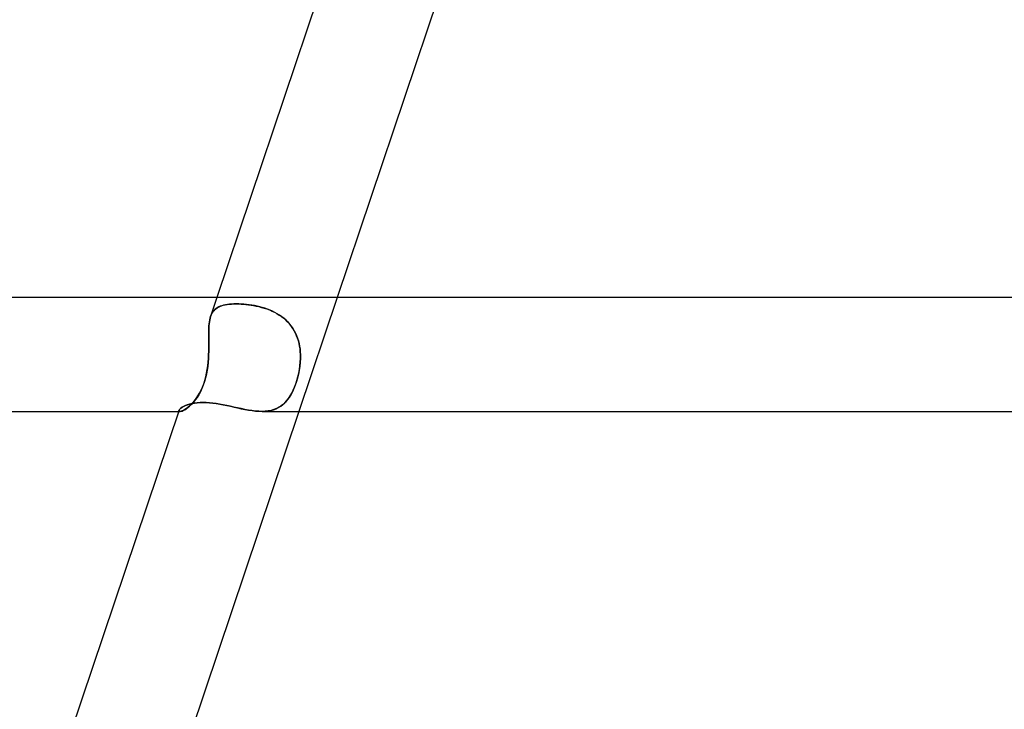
# Model space of a CAD drawing. Header units: millimetres. Extents: x -630 to 630, y -2 to 380.
# Tile 35 of 108: x -253 to -218, y 332 to 356. Entities that reach past the tile are written whole.
import ezdxf

# ---------------------------------------------------------------- set-up
doc = ezdxf.new("R2010")
doc.units = ezdxf.units.MM
doc.layers.add('HIDDEN', color=7, linetype='Continuous')
doc.layers.add('THICK', color=7, linetype='Continuous')

msp = doc.modelspace()

# ---------------------------------------------------------------- linework, layer by layer
at = {"layer": 'HIDDEN'}
for p, q in [((-246.131, 346), (-246.354, 345.339)), ((-241.912, 346), (-243.256, 342)), ((-246.279, 345.493), (-246.247, 345.535)), ((-246.243, 345.539), (-246.277, 345.496)), ((-246.247, 345.535), (-246.211, 345.573)), ((-246.206, 345.578), (-246.243, 345.539)), ((-246.211, 345.573), (-246.171, 345.608)), ((-246.164, 345.613), (-246.206, 345.578)), ((-246.171, 345.608), (-246.127, 345.639)), ((-246.119, 345.644), (-246.164, 345.613)), ((-246.127, 345.639), (-246.079, 345.666)), ((-246.069, 345.671), (-246.119, 345.644)), ((-246.079, 345.666), (-246.026, 345.691)), ((-246.015, 345.695), (-246.069, 345.671)), ((-246.026, 345.691), (-245.969, 345.712)), ((-245.958, 345.715), (-246.015, 345.695)), ((-245.969, 345.712), (-245.908, 345.73)), ((-245.896, 345.733), (-245.958, 345.715)), ((-245.908, 345.73), (-245.842, 345.745)), ((-245.831, 345.747), (-245.896, 345.733)), ((-245.842, 345.745), (-245.771, 345.757)), ((-245.762, 345.758), (-245.831, 345.747)), ((-245.771, 345.757), (-245.696, 345.766)), ((-245.689, 345.767), (-245.762, 345.758)), ((-245.696, 345.766), (-245.618, 345.773)), ((-245.613, 345.773), (-245.689, 345.767)), ((-245.618, 345.773), (-245.535, 345.777)), ((-245.533, 345.777), (-245.613, 345.773)), ((-245.535, 345.777), (-245.45, 345.778)), ((-245.45, 345.778), (-245.533, 345.777)), ((-245.366, 345.777), (-245.45, 345.778)), ((-245.45, 345.778), (-245.369, 345.777)), ((-245.369, 345.777), (-245.285, 345.774)), ((-245.278, 345.773), (-245.366, 345.777)), ((-245.285, 345.774), (-245.199, 345.768)), ((-245.188, 345.767), (-245.278, 345.773)), ((-245.199, 345.768), (-245.112, 345.76)), ((-245.097, 345.759), (-245.188, 345.767)), ((-245.112, 345.76), (-245.023, 345.75)), ((-245.004, 345.747), (-245.097, 345.759)), ((-245.023, 345.75), (-244.932, 345.737)), ((-244.91, 345.733), (-245.004, 345.747)), ((-244.932, 345.737), (-244.841, 345.721)), ((-244.817, 345.717), (-244.91, 345.733)), ((-244.841, 345.721), (-244.749, 345.703)), ((-244.723, 345.698), (-244.817, 345.717)), ((-244.749, 345.703), (-244.656, 345.682)), ((-244.63, 345.675), (-244.723, 345.698)), ((-244.656, 345.682), (-244.564, 345.657)), ((-244.538, 345.65), (-244.63, 345.675)), ((-244.564, 345.657), (-244.471, 345.63)), ((-244.446, 345.622), (-244.538, 345.65)), ((-244.471, 345.63), (-244.379, 345.599)), ((-244.356, 345.59), (-244.446, 345.622)), ((-244.379, 345.599), (-244.289, 345.564)), ((-244.267, 345.555), (-244.356, 345.59)), ((-244.289, 345.564), (-244.199, 345.526)), ((-244.179, 345.517), (-244.267, 345.555)), ((-246.385, 345.218), (-246.397, 345.15)), ((-246.397, 345.151), (-246.385, 345.217)), ((-246.385, 345.217), (-246.371, 345.281)), ((-246.371, 345.281), (-246.385, 345.218)), ((-246.371, 345.281), (-246.353, 345.34)), ((-246.353, 345.34), (-246.371, 345.281)), ((-246.332, 345.397), (-246.353, 345.34)), ((-246.353, 345.34), (-246.332, 345.395)), ((-246.306, 345.449), (-246.332, 345.397)), ((-246.332, 345.395), (-246.307, 345.446)), ((-246.307, 345.446), (-246.279, 345.493)), ((-246.277, 345.496), (-246.306, 345.449)), ((-244.199, 345.526), (-244.111, 345.483)), ((-244.094, 345.474), (-244.179, 345.517)), ((-244.111, 345.483), (-244.025, 345.437)), ((-244.01, 345.428), (-244.094, 345.474)), ((-244.025, 345.437), (-243.943, 345.386)), ((-243.929, 345.378), (-244.01, 345.428)), ((-243.943, 345.386), (-243.863, 345.332)), ((-243.85, 345.323), (-243.929, 345.378)), ((-243.863, 345.332), (-243.786, 345.273)), ((-243.775, 345.264), (-243.85, 345.323)), ((-243.786, 345.273), (-243.713, 345.209)), ((-243.703, 345.201), (-243.775, 345.264)), ((-243.713, 345.209), (-243.644, 345.142)), ((-243.636, 345.134), (-243.703, 345.201)), ((-246.42, 344.758), (-246.419, 344.843)), ((-246.419, 344.842), (-246.42, 344.756)), ((-246.419, 344.843), (-246.416, 344.926)), ((-246.416, 344.924), (-246.419, 344.842)), ((-246.416, 344.926), (-246.412, 345.005)), ((-246.412, 345.003), (-246.416, 344.924)), ((-246.412, 345.005), (-246.406, 345.08)), ((-246.406, 345.078), (-246.412, 345.003)), ((-246.406, 345.08), (-246.397, 345.151)), ((-246.397, 345.15), (-246.406, 345.078)), ((-243.644, 345.142), (-243.579, 345.07)), ((-243.574, 345.063), (-243.636, 345.134)), ((-243.579, 345.07), (-243.52, 344.995)), ((-243.515, 344.989), (-243.574, 345.063)), ((-243.52, 344.995), (-243.465, 344.917)), ((-243.462, 344.911), (-243.515, 344.989)), ((-243.465, 344.917), (-243.416, 344.835)), ((-243.413, 344.829), (-243.462, 344.911)), ((-246.42, 344.669), (-246.42, 344.758)), ((-246.42, 344.756), (-246.42, 344.667)), ((-246.42, 344.579), (-246.42, 344.669)), ((-246.42, 344.667), (-246.42, 344.577)), ((-246.419, 344.486), (-246.42, 344.579)), ((-246.42, 344.577), (-246.419, 344.484)), ((-243.416, 344.835), (-243.371, 344.75)), ((-243.369, 344.745), (-243.413, 344.829)), ((-243.371, 344.75), (-243.332, 344.662)), ((-243.331, 344.658), (-243.369, 344.745)), ((-243.332, 344.662), (-243.298, 344.572)), ((-243.297, 344.569), (-243.331, 344.658)), ((-243.298, 344.572), (-243.27, 344.48)), ((-243.269, 344.478), (-243.297, 344.569)), ((-246.418, 344.392), (-246.419, 344.486)), ((-246.419, 344.484), (-246.418, 344.39)), ((-246.419, 344.1), (-246.418, 344.199)), ((-246.418, 344.197), (-246.419, 344.099)), ((-246.418, 344.296), (-246.418, 344.392)), ((-246.418, 344.39), (-246.418, 344.294)), ((-246.418, 344.199), (-246.418, 344.296)), ((-246.418, 344.294), (-246.418, 344.197)), ((-243.27, 344.48), (-243.246, 344.386)), ((-243.246, 344.385), (-243.269, 344.478)), ((-243.246, 344.386), (-243.227, 344.292)), ((-243.227, 344.291), (-243.246, 344.385)), ((-243.227, 344.292), (-243.213, 344.195)), ((-243.213, 344.195), (-243.227, 344.291)), ((-243.203, 344.098), (-243.213, 344.195)), ((-243.213, 344.195), (-243.203, 344.098)), ((-246.428, 343.862), (-246.439, 343.723)), ((-246.437, 343.736), (-246.428, 343.869)), ((-246.428, 343.869), (-246.422, 344)), ((-246.422, 344), (-246.428, 343.862)), ((-246.422, 344), (-246.419, 344.1)), ((-246.419, 344.099), (-246.422, 344)), ((-243.197, 343.862), (-243.204, 343.722)), ((-243.198, 344), (-243.203, 344.098)), ((-243.203, 344.098), (-243.198, 344)), ((-243.203, 343.736), (-243.197, 343.869)), ((-243.197, 343.869), (-243.198, 344)), ((-243.198, 344), (-243.197, 343.862)), ((-246.493, 343.34), (-246.469, 343.471)), ((-246.454, 343.583), (-246.474, 343.444)), ((-246.469, 343.471), (-246.451, 343.604)), ((-246.439, 343.723), (-246.454, 343.583)), ((-246.451, 343.604), (-246.437, 343.736)), ((-243.258, 343.34), (-243.234, 343.471)), ((-243.218, 343.583), (-243.238, 343.443)), ((-243.234, 343.471), (-243.215, 343.604)), ((-243.204, 343.722), (-243.218, 343.583)), ((-243.215, 343.604), (-243.203, 343.736)), ((-246.532, 343.174), (-246.569, 343.045)), ((-246.556, 343.088), (-246.522, 343.212)), ((-246.5, 343.307), (-246.532, 343.174)), ((-246.522, 343.212), (-246.493, 343.34)), ((-246.474, 343.444), (-246.5, 343.307)), ((-243.298, 343.173), (-243.336, 343.045)), ((-243.322, 343.088), (-243.288, 343.212)), ((-243.265, 343.306), (-243.298, 343.173)), ((-243.288, 343.212), (-243.258, 343.34)), ((-243.238, 343.443), (-243.265, 343.306)), ((-246.66, 342.803), (-246.714, 342.691)), ((-246.688, 342.743), (-246.639, 342.853)), ((-246.612, 342.922), (-246.66, 342.803)), ((-246.639, 342.853), (-246.595, 342.968)), ((-246.569, 343.045), (-246.612, 342.922)), ((-246.595, 342.968), (-246.556, 343.088)), ((-243.427, 342.802), (-243.479, 342.691)), ((-243.454, 342.743), (-243.406, 342.853)), ((-243.379, 342.921), (-243.427, 342.802)), ((-243.406, 342.853), (-243.362, 342.968)), ((-243.336, 343.045), (-243.379, 342.921)), ((-243.362, 342.968), (-243.322, 343.088)), ((-246.915, 342.377), (-246.855, 342.457)), ((-246.831, 342.492), (-246.893, 342.406)), ((-246.855, 342.457), (-246.797, 342.545)), ((-246.771, 342.588), (-246.831, 342.492)), ((-246.797, 342.545), (-246.741, 342.64)), ((-246.714, 342.691), (-246.771, 342.588)), ((-246.741, 342.64), (-246.688, 342.743)), ((-243.682, 342.377), (-243.619, 342.457)), ((-243.595, 342.492), (-243.659, 342.405)), ((-243.619, 342.457), (-243.561, 342.545)), ((-243.535, 342.587), (-243.595, 342.492)), ((-243.561, 342.545), (-243.506, 342.64)), ((-243.479, 342.691), (-243.535, 342.587)), ((-243.506, 342.64), (-243.454, 342.743)), ((-247.449, 342.064), (-247.427, 342.09)), ((-247.427, 342.09), (-247.394, 342.118)), ((-247.394, 342.118), (-247.351, 342.147)), ((-247.351, 342.147), (-247.3, 342.176)), ((-247.3, 342.176), (-247.239, 342.203)), ((-247.263, 342.059), (-247.21, 342.093)), ((-247.201, 342.099), (-247.256, 342.063)), ((-247.239, 342.203), (-247.171, 342.229)), ((-247.21, 342.093), (-247.154, 342.135)), ((-247.142, 342.144), (-247.201, 342.099)), ((-247.171, 342.229), (-247.094, 342.252)), ((-247.154, 342.135), (-247.095, 342.184)), ((-247.081, 342.197), (-247.142, 342.144)), ((-247.095, 342.184), (-247.035, 342.241)), ((-247.094, 342.252), (-247.011, 342.272)), ((-247.018, 342.258), (-247.081, 342.197)), ((-247.035, 342.241), (-246.975, 342.305)), ((-246.955, 342.328), (-247.018, 342.258)), ((-247.011, 342.272), (-246.921, 342.288)), ((-246.975, 342.305), (-246.915, 342.377)), ((-246.893, 342.406), (-246.955, 342.328)), ((-246.921, 342.288), (-246.825, 342.3)), ((-246.825, 342.3), (-246.723, 342.307)), ((-246.723, 342.307), (-246.616, 342.309)), ((-246.616, 342.309), (-246.506, 342.307)), ((-246.506, 342.307), (-246.393, 342.3)), ((-246.393, 342.3), (-246.276, 342.289)), ((-246.276, 342.289), (-246.157, 342.273)), ((-246.157, 342.273), (-246.035, 342.254)), ((-246.035, 342.254), (-245.911, 342.232)), ((-245.911, 342.232), (-245.785, 342.207)), ((-245.785, 342.207), (-245.658, 342.18)), ((-245.658, 342.18), (-245.531, 342.152)), ((-245.531, 342.152), (-245.403, 342.124)), ((-245.403, 342.124), (-245.275, 342.096)), ((-245.275, 342.096), (-245.148, 342.071)), ((-244.141, 342.059), (-244.052, 342.093)), ((-244.039, 342.099), (-244.13, 342.063)), ((-244.052, 342.093), (-243.969, 342.135)), ((-243.953, 342.144), (-244.039, 342.099)), ((-243.969, 342.135), (-243.891, 342.184)), ((-243.873, 342.197), (-243.953, 342.144)), ((-243.891, 342.184), (-243.817, 342.241)), ((-243.797, 342.258), (-243.873, 342.197)), ((-243.817, 342.241), (-243.747, 342.305)), ((-243.726, 342.327), (-243.797, 342.258)), ((-243.747, 342.305), (-243.682, 342.377)), ((-243.659, 342.405), (-243.726, 342.327)), ((-247.476, 342), (-247.424, 342)), ((-247.465, 342.03), (-247.462, 342.042)), ((-247.462, 342.041), (-247.465, 342.029)), ((-247.464, 342.019), (-247.465, 342.03)), ((-247.465, 342.029), (-247.464, 342.019)), ((-247.464, 342.019), (-247.459, 342.011)), ((-247.459, 342.011), (-247.464, 342.019)), ((-247.462, 342.042), (-247.449, 342.064)), ((-247.459, 342.011), (-247.451, 342.005)), ((-247.451, 342.005), (-247.459, 342.011)), ((-247.451, 342.005), (-247.439, 342.001)), ((-247.439, 342.001), (-247.451, 342.005)), ((-247.439, 342.001), (-247.424, 342)), ((-247.424, 342), (-247.439, 342.001)), ((-247.424, 342), (-247.393, 342.004)), ((-247.392, 342.004), (-247.424, 342)), ((-247.393, 342.004), (-247.356, 342.014)), ((-247.354, 342.015), (-247.392, 342.004)), ((-247.356, 342.014), (-247.312, 342.033)), ((-247.308, 342.035), (-247.354, 342.015)), ((-247.312, 342.033), (-247.263, 342.059)), ((-247.256, 342.063), (-247.308, 342.035)), ((-245.148, 342.071), (-245.022, 342.047)), ((-245.022, 342.047), (-244.898, 342.028)), ((-244.898, 342.028), (-244.777, 342.013)), ((-244.777, 342.013), (-244.659, 342.003)), ((-244.659, 342.003), (-244.544, 342)), ((-244.435, 342.004), (-244.546, 342)), ((-244.544, 342), (-244.436, 342.004)), ((-244.436, 342.004), (-244.333, 342.014)), ((-244.329, 342.015), (-244.435, 342.004)), ((-244.333, 342.014), (-244.235, 342.033)), ((-244.227, 342.035), (-244.329, 342.015)), ((-244.235, 342.033), (-244.141, 342.059)), ((-244.13, 342.063), (-244.227, 342.035))]:
    msp.add_line(p, q, dxfattribs=at)
at = {"layer": 'THICK'}
for p, q in [((-241.083, 361.022), (-246.131, 346)), ((-236.87, 361), (-241.912, 346)), ((0, 346), (-418.5, 346)), ((-247.427, 342.09), (-247.45, 342.064)), ((-247.394, 342.118), (-247.427, 342.09)), ((-247.352, 342.146), (-247.394, 342.118)), ((-247.301, 342.175), (-247.352, 342.146)), ((-247.241, 342.203), (-247.301, 342.175)), ((-247.172, 342.228), (-247.241, 342.203)), ((-247.096, 342.252), (-247.172, 342.228)), ((-247.013, 342.272), (-247.096, 342.252)), ((-246.922, 342.288), (-247.013, 342.272)), ((-246.826, 342.3), (-246.922, 342.288)), ((-246.724, 342.307), (-246.826, 342.3)), ((-246.616, 342.309), (-246.724, 342.307)), ((-246.508, 342.307), (-246.616, 342.309)), ((-246.395, 342.3), (-246.508, 342.307)), ((-246.279, 342.289), (-246.395, 342.3)), ((-246.16, 342.274), (-246.279, 342.289)), ((-246.039, 342.255), (-246.16, 342.274)), ((-245.915, 342.232), (-246.039, 342.255)), ((-245.789, 342.207), (-245.915, 342.232)), ((-245.663, 342.181), (-245.789, 342.207)), ((-245.535, 342.153), (-245.663, 342.181)), ((-245.407, 342.125), (-245.535, 342.153)), ((-245.279, 342.097), (-245.407, 342.125)), ((-245.152, 342.071), (-245.279, 342.097)), ((-245.026, 342.048), (-245.152, 342.071)), ((-397.464, 342), (-247.476, 342)), ((-247.462, 342.04), (-252.517, 327)), ((-243.256, 342), (-248.298, 327)), ((-247.45, 342.064), (-247.462, 342.041)), ((-244.902, 342.028), (-245.026, 342.048)), ((-244.78, 342.013), (-244.902, 342.028)), ((-244.661, 342.003), (-244.78, 342.013)), ((-244.546, 342), (-244.661, 342.003)), ((-244.547, 342), (-1.778, 342))]:
    msp.add_line(p, q, dxfattribs=at)

doc.saveas('drawing.dxf')
